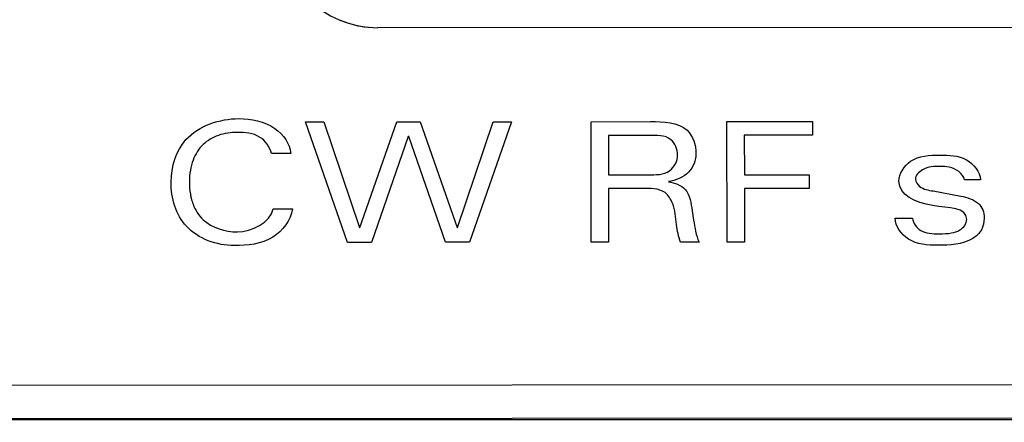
# Model space of a CAD drawing. Header units: inches. Extents: x 0 to 22, y 0 to 17.
# Tile 8 of 31: x 6.323 to 6.618, y 5.129 to 5.249. Entities that reach past the tile are written whole.
import ezdxf

# ---------------------------------------------------------------- set-up
doc = ezdxf.new("R2010")
doc.units = ezdxf.units.IN
doc.header["$LTSCALE"] = 1.21
doc.header["$MEASUREMENT"] = 0
doc.layers.get('0').update_dxf_attribs({"linetype": 'CONTINUOUS'})
for name, color, linetype in [('INTFCLR_4', 7, 'CONTINUOUS'), ('INTFCLR_5', 7, 'CONTINUOUS'), ('INTFCLR_6', 7, 'CONTINUOUS')]:
    doc.layers.add(name, color=color, linetype=linetype)

msp = doc.modelspace()

# ---------------------------------------------------------------- linework, layer by layer
at = {"color": 7, "linetype": 'CONTINUOUS'}
for p, q in [((6.6431465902, 5.2471386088), (6.4304694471, 5.2470432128)), ((3.7550399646, 5.1388746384), (7.4220395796, 5.1405194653)), ((3.7550458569, 5.1288746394), (7.4220454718, 5.1305194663)), ((5.5880353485, 5.1296968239), (7.4318067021, 5.1296968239))]:
    msp.add_line(p, q, dxfattribs=at)
at = {"color": 7, "linetype": 'CONTINUOUS', "true_color": 0x231f20}
for p, q in [((6.4087896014, 5.2188732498), (6.4142827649, 5.2188757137)), ((6.4213519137, 5.1827664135), (6.4087896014, 5.2188732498)), ((6.4142827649, 5.2188757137), (6.424957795, 5.1871693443)), ((6.4250527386, 5.1871693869), (6.4361469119, 5.2188855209)), ((6.4361469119, 5.2188855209), (6.4431456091, 5.2188886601)), ((6.4431456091, 5.2188886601), (6.4542682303, 5.1871824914)), ((6.4543631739, 5.187182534), (6.4649961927, 5.2188984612)), ((6.4705029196, 5.2189009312), (6.4579730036, 5.1827828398)), ((6.4649961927, 5.2188984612), (6.4705029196, 5.2189009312)), ((6.5350916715, 5.2189299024), (6.5607399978, 5.2189414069)), ((6.5351078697, 5.1828174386), (6.5350916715, 5.2189299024)), ((6.5607399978, 5.2189414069), (6.5607418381, 5.2148384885)), ((6.4395939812, 5.2144857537), (6.4285540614, 5.182769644)), ((6.4397024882, 5.2144858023), (6.4395939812, 5.2144857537)), ((6.4507708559, 5.1827796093), (6.4397024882, 5.2144858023)), ((6.5607418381, 5.2148384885), (6.5402882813, 5.2148293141)), ((6.5402882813, 5.2148293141), (6.5402935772, 5.2030224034)), ((6.5402935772, 5.2030224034), (6.5597570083, 5.2030311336)), ((6.5597570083, 5.2030311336), (6.5597588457, 5.1989349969)), ((6.5597588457, 5.1989349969), (6.5402954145, 5.1989262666)), ((6.5402954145, 5.1989262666), (6.5403026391, 5.1828197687)), ((6.424957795, 5.1871693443), (6.4250527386, 5.1871693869)), ((6.4542682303, 5.1871824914), (6.4543631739, 5.187182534)), ((6.4285540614, 5.182769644), (6.4213519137, 5.1827664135)), ((6.4579730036, 5.1827828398), (6.4507708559, 5.1827796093)), ((6.5403026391, 5.1828197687), (6.5351078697, 5.1828174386))]:
    msp.add_line(p, q, dxfattribs=at)
at = {"color": 7, "linetype": 'CONTINUOUS'}
msp.add_arc((6.4304561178, 5.2767597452), 0.0297165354, 180.0256999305, 270.0256999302, dxfattribs=at)
at = {"layer": 'INTFCLR_4', "color": 7, "linetype": 'CONTINUOUS', "true_color": 0x221f1f}
for p, q in [((6.4087896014, 5.2188732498), (6.4142827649, 5.2188757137)), ((6.4213519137, 5.1827664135), (6.4087896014, 5.2188732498)), ((6.4142827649, 5.2188757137), (6.424957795, 5.1871693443)), ((6.4250527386, 5.1871693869), (6.4361469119, 5.2188855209)), ((6.4361469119, 5.2188855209), (6.4431456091, 5.2188886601)), ((6.4431456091, 5.2188886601), (6.4542682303, 5.1871824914)), ((6.4543631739, 5.187182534), (6.4649961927, 5.2188984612)), ((6.4705029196, 5.2189009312), (6.4579730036, 5.1827828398)), ((6.4649961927, 5.2188984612), (6.4705029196, 5.2189009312)), ((6.4943880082, 5.2189116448), (6.5121424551, 5.2189196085)), ((6.4944042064, 5.182799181), (6.4943880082, 5.2189116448)), ((6.5350916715, 5.2189299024), (6.5607399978, 5.2189414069)), ((6.5351078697, 5.1828174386), (6.5350916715, 5.2189299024)), ((6.5607399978, 5.2189414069), (6.5607418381, 5.2148384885)), ((6.4395939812, 5.2144857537), (6.4285540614, 5.182769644)), ((6.4507708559, 5.1827796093), (6.4397024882, 5.2144858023)), ((6.5115475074, 5.2148164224), (6.499584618, 5.2148110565)), ((6.499584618, 5.2148110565), (6.499589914, 5.2030041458)), ((6.5607418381, 5.2148384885), (6.5402882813, 5.2148293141)), ((6.5402882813, 5.2148293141), (6.5402935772, 5.2030224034)), ((6.4043586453, 5.2093633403), (6.3985535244, 5.2093607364)), ((6.499589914, 5.2030041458), (6.5114442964, 5.2030094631)), ((6.5402935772, 5.2030224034), (6.5597570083, 5.2030311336)), ((6.5597570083, 5.2030311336), (6.5597588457, 5.1989349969)), ((6.6110543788, 5.2014536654), (6.6062936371, 5.20145153)), ((6.5096557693, 5.1989125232), (6.4995917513, 5.198908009)), ((6.4995917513, 5.198908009), (6.4995989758, 5.1828015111)), ((6.5597588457, 5.1989349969), (6.5402954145, 5.1989262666)), ((6.5402954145, 5.1989262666), (6.5403026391, 5.1828197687)), ((6.5968957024, 5.1981514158), (6.6051971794, 5.1966021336)), ((6.3990627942, 5.1928068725), (6.4048543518, 5.1928094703)), ((6.5854518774, 5.1899946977), (6.5906466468, 5.1899970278)), ((6.4285540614, 5.182769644), (6.4213519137, 5.1827664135)), ((6.4579730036, 5.1827828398), (6.4507708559, 5.1827796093)), ((6.4995989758, 5.1828015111), (6.4944042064, 5.182799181)), ((6.5267121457, 5.1828136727), (6.5212054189, 5.1828112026)), ((6.5403026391, 5.1828197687), (6.5351078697, 5.1828174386))]:
    msp.add_line(p, q, dxfattribs=at)
for points, knots in [([(6.3873625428, 5.1818017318), (6.3822321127, 5.1817994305), (6.3714776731, 5.1856038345), (6.3670759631, 5.2006390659), (6.3717307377, 5.2161090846), (6.3831177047, 5.2198111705), (6.3887967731, 5.2198137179)], [0, 0, 0, 0, 0.2568454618, 0.4905332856, 0.7156879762, 1, 1, 1, 1]), ([(6.3887967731, 5.2198137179), (6.3925292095, 5.2198153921), (6.3995784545, 5.2186141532), (6.4041355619, 5.2123243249), (6.4043586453, 5.2093633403)], [0, 0, 0, 0, 0.5569294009, 1, 1, 1, 1]), ([(6.5121424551, 5.2189196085), (6.5159134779, 5.2189213), (6.5235205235, 5.2188692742), (6.5258039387, 5.2118509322), (6.5258050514, 5.2093703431)], [0, 0, 0, 0, 0.6032080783, 1, 1, 1, 1]), ([(6.3985535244, 5.2093607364), (6.3981683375, 5.2113508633), (6.3951889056, 5.2152922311), (6.388665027, 5.2159531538), (6.3827202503, 5.2152279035), (6.3777306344, 5.2123354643), (6.3751619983, 5.2082187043), (6.3741529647, 5.2042363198), (6.3739092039, 5.200798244), (6.3741101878, 5.1979933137), (6.374429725, 5.196413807), (6.3745290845, 5.1960038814)], [0, 0, 0, 0, 0.1480539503, 0.3127466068, 0.4539585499, 0.5836378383, 0.7185727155, 0.79556356, 0.8823907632, 0.9692108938, 1, 1, 1, 1]), ([(6.5202985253, 5.208920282), (6.5202977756, 5.2105916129), (6.5185605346, 5.2150555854), (6.5138403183, 5.2148174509), (6.5115475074, 5.2148164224)], [0, 0, 0, 0, 0.4216122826, 1, 1, 1, 1]), ([(6.5114442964, 5.2030094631), (6.5136470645, 5.2030104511), (6.5181505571, 5.2028776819), (6.5202993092, 5.207172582), (6.5202985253, 5.208920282)], [0, 0, 0, 0, 0.5575967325, 1, 1, 1, 1]), ([(6.5258050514, 5.2093703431), (6.5258059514, 5.2073639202), (6.5240749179, 5.2029354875), (6.5197448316, 5.2012683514), (6.51754873, 5.2009641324)], [0, 0, 0, 0, 0.4750621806, 1, 1, 1, 1]), ([(6.5866404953, 5.2010493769), (6.5866394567, 5.2033648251), (6.5901755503, 5.2087055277), (6.59861909, 5.2089772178), (6.6069214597, 5.2088091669), (6.610934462, 5.2039055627), (6.6110543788, 5.2014536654)], [0, 0, 0, 0, 0.2217360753, 0.5060122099, 0.7649164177, 1, 1, 1, 1]), ([(6.5990489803, 5.2055037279), (6.5972149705, 5.2055029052), (6.5941994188, 5.2054626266), (6.5907788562, 5.2020410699), (6.5931139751, 5.1986752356), (6.5954856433, 5.1984138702), (6.5968957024, 5.1981514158)], [0, 0, 0, 0, 0.3484919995, 0.5683997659, 0.7274639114, 1, 1, 1, 1]), ([(6.6062936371, 5.20145153), (6.6058620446, 5.2034148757), (6.6027527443, 5.2055095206), (6.5999225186, 5.2055041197), (6.5990489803, 5.2055037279)], [0, 0, 0, 0, 0.6970837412, 1, 1, 1, 1]), ([(6.5175487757, 5.2008624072), (6.5193699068, 5.2006394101), (6.5238050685, 5.1990703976), (6.5243142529, 5.1944317), (6.5246598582, 5.1922189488)], [0, 0, 0, 0, 0.4503173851, 1, 1, 1, 1]), ([(6.6069499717, 5.189651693), (6.6069483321, 5.1933068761), (6.5954774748, 5.1927071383), (6.5866423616, 5.1968886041), (6.5866404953, 5.2010493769)], [0, 0, 0, 0, 0.4676565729, 1, 1, 1, 1]), ([(6.5212054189, 5.1828112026), (6.5205762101, 5.1844987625), (6.519797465, 5.1884315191), (6.5194916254, 5.1936920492), (6.516233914, 5.1990691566), (6.5119833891, 5.1989135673), (6.5096557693, 5.1989125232)], [0, 0, 0, 0, 0.2370450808, 0.5223474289, 0.693649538, 1, 1, 1, 1]), ([(6.6051971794, 5.1966021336), (6.6070630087, 5.1962454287), (6.6098638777, 5.1954675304), (6.6119459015, 5.1924804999), (6.6123231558, 5.1896424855), (6.6116697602, 5.1862874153), (6.6069785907, 5.1820675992), (6.6017850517, 5.1818979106), (6.5982050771, 5.1818963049)], [0, 0, 0, 0, 0.2001252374, 0.2801979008, 0.3687781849, 0.4961111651, 0.6228491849, 1, 1, 1, 1]), ([(6.3745290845, 5.1960038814), (6.3746781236, 5.1953889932), (6.3754010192, 5.1930097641), (6.3787480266, 5.187600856), (6.3847650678, 5.1859034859), (6.3884050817, 5.1859051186)], [0, 0, 0, 0, 0.1033346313, 0.4051411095, 1, 1, 1, 1]), ([(6.4048543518, 5.1928094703), (6.4043683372, 5.1894080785), (6.3992162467, 5.1824832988), (6.3913315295, 5.181803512), (6.3873625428, 5.1818017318)], [0, 0, 0, 0, 0.4640071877, 1, 1, 1, 1]), ([(6.5246598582, 5.1922189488), (6.5248030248, 5.1912976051), (6.5252961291, 5.1881339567), (6.5258171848, 5.1849093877), (6.5267121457, 5.1828136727)], [0, 0, 0, 0, 0.2903579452, 1, 1, 1, 1]), ([(6.5982050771, 5.1818963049), (6.5952200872, 5.1818949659), (6.5893782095, 5.1822347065), (6.5855958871, 5.1875282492), (6.5854518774, 5.1899946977)], [0, 0, 0, 0, 0.5471384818, 1, 1, 1, 1]), ([(6.5906466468, 5.1899970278), (6.5908358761, 5.1885200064), (6.5924966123, 5.186253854), (6.5958296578, 5.1854251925), (6.5989295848, 5.1852107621), (6.6020733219, 5.1854650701), (6.6053481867, 5.1862925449), (6.6069505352, 5.188395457), (6.6069499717, 5.189651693)], [0, 0, 0, 0, 0.2206487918, 0.3490178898, 0.5019576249, 0.6802921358, 0.8138552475, 1, 1, 1, 1])]:
    msp.add_open_spline(points, degree=3, knots=knots, dxfattribs=at)
msp.add_open_spline([(6.3884050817, 5.1859051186), (6.3926375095, 5.1859070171), (6.3982611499, 5.1886510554), (6.3990627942, 5.1928068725)], degree=3, dxfattribs=at)
at = {"layer": 'INTFCLR_5', "color": 7, "linetype": 'CONTINUOUS', "true_color": 0x231f20}
for p, q in [((6.4943880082, 5.2189116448), (6.5121424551, 5.2189196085)), ((6.4944042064, 5.182799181), (6.4943880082, 5.2189116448)), ((6.5115475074, 5.2148164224), (6.499584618, 5.2148110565)), ((6.499584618, 5.2148110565), (6.499589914, 5.2030041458)), ((6.4043586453, 5.2093633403), (6.3985535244, 5.2093607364)), ((6.499589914, 5.2030041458), (6.5114442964, 5.2030094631)), ((6.6110543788, 5.2014536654), (6.6062936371, 5.20145153)), ((6.5096557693, 5.1989125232), (6.4995917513, 5.198908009)), ((6.4995917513, 5.198908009), (6.4995989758, 5.1828015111)), ((6.5968957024, 5.1981514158), (6.6051971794, 5.1966021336)), ((6.3990627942, 5.1928068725), (6.4048543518, 5.1928094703)), ((6.5854518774, 5.1899946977), (6.5906466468, 5.1899970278)), ((6.4995989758, 5.1828015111), (6.4944042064, 5.182799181)), ((6.5267121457, 5.1828136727), (6.5212054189, 5.1828112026))]:
    msp.add_line(p, q, dxfattribs=at)
for points, knots in [([(6.3873625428, 5.1818017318), (6.3822321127, 5.1817994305), (6.3714776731, 5.1856038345), (6.3670759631, 5.2006390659), (6.3717307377, 5.2161090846), (6.3831177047, 5.2198111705), (6.3887967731, 5.2198137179)], [0, 0, 0, 0, 0.2568454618, 0.4905332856, 0.7156879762, 1, 1, 1, 1]), ([(6.3887967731, 5.2198137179), (6.3925292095, 5.2198153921), (6.3995784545, 5.2186141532), (6.4041355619, 5.2123243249), (6.4043586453, 5.2093633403)], [0, 0, 0, 0, 0.5569294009, 1, 1, 1, 1]), ([(6.5121424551, 5.2189196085), (6.5159134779, 5.2189213), (6.5235205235, 5.2188692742), (6.5258039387, 5.2118509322), (6.5258050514, 5.2093703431)], [0, 0, 0, 0, 0.6032080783, 1, 1, 1, 1]), ([(6.3985535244, 5.2093607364), (6.3981683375, 5.2113508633), (6.3951889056, 5.2152922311), (6.388665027, 5.2159531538), (6.3827202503, 5.2152279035), (6.3777306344, 5.2123354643), (6.3751619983, 5.2082187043), (6.3741529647, 5.2042363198), (6.3739092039, 5.200798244), (6.3741101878, 5.1979933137), (6.374429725, 5.196413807), (6.3745290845, 5.1960038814)], [0, 0, 0, 0, 0.1480539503, 0.3127466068, 0.4539585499, 0.5836378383, 0.7185727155, 0.79556356, 0.8823907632, 0.9692108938, 1, 1, 1, 1]), ([(6.5202985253, 5.208920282), (6.5202977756, 5.2105916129), (6.5185605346, 5.2150555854), (6.5138403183, 5.2148174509), (6.5115475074, 5.2148164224)], [0, 0, 0, 0, 0.4216122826, 1, 1, 1, 1]), ([(6.5114442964, 5.2030094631), (6.5136470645, 5.2030104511), (6.5181505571, 5.2028776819), (6.5202993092, 5.207172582), (6.5202985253, 5.208920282)], [0, 0, 0, 0, 0.5575967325, 1, 1, 1, 1]), ([(6.5258050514, 5.2093703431), (6.5258059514, 5.2073639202), (6.5240749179, 5.2029354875), (6.5197448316, 5.2012683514), (6.51754873, 5.2009641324)], [0, 0, 0, 0, 0.4750621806, 1, 1, 1, 1]), ([(6.5866404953, 5.2010493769), (6.5866394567, 5.2033648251), (6.5901755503, 5.2087055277), (6.59861909, 5.2089772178), (6.6069214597, 5.2088091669), (6.610934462, 5.2039055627), (6.6110543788, 5.2014536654)], [0, 0, 0, 0, 0.2217360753, 0.5060122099, 0.7649164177, 1, 1, 1, 1]), ([(6.5990489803, 5.2055037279), (6.5972149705, 5.2055029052), (6.5941994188, 5.2054626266), (6.5907788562, 5.2020410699), (6.5931139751, 5.1986752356), (6.5954856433, 5.1984138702), (6.5968957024, 5.1981514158)], [0, 0, 0, 0, 0.3484919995, 0.5683997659, 0.7274639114, 1, 1, 1, 1]), ([(6.6062936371, 5.20145153), (6.6058620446, 5.2034148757), (6.6027527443, 5.2055095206), (6.5999225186, 5.2055041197), (6.5990489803, 5.2055037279)], [0, 0, 0, 0, 0.6970837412, 1, 1, 1, 1]), ([(6.5175487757, 5.2008624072), (6.5193699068, 5.2006394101), (6.5238050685, 5.1990703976), (6.5243142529, 5.1944317), (6.5246598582, 5.1922189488)], [0, 0, 0, 0, 0.4503173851, 1, 1, 1, 1]), ([(6.6069499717, 5.189651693), (6.6069483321, 5.1933068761), (6.5954774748, 5.1927071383), (6.5866423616, 5.1968886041), (6.5866404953, 5.2010493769)], [0, 0, 0, 0, 0.4676565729, 1, 1, 1, 1]), ([(6.5212054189, 5.1828112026), (6.5205762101, 5.1844987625), (6.519797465, 5.1884315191), (6.5194916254, 5.1936920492), (6.516233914, 5.1990691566), (6.5119833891, 5.1989135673), (6.5096557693, 5.1989125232)], [0, 0, 0, 0, 0.2370450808, 0.5223474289, 0.693649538, 1, 1, 1, 1]), ([(6.6051971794, 5.1966021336), (6.6070630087, 5.1962454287), (6.6098638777, 5.1954675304), (6.6119459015, 5.1924804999), (6.6123231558, 5.1896424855), (6.6116697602, 5.1862874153), (6.6069785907, 5.1820675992), (6.6017850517, 5.1818979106), (6.5982050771, 5.1818963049)], [0, 0, 0, 0, 0.2001252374, 0.2801979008, 0.3687781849, 0.4961111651, 0.6228491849, 1, 1, 1, 1]), ([(6.3745290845, 5.1960038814), (6.3746781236, 5.1953889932), (6.3754010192, 5.1930097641), (6.3787480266, 5.187600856), (6.3847650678, 5.1859034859), (6.3884050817, 5.1859051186)], [0, 0, 0, 0, 0.1033346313, 0.4051411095, 1, 1, 1, 1]), ([(6.4048543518, 5.1928094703), (6.4043683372, 5.1894080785), (6.3992162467, 5.1824832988), (6.3913315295, 5.181803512), (6.3873625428, 5.1818017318)], [0, 0, 0, 0, 0.4640071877, 1, 1, 1, 1]), ([(6.5246598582, 5.1922189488), (6.5248030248, 5.1912976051), (6.5252961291, 5.1881339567), (6.5258171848, 5.1849093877), (6.5267121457, 5.1828136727)], [0, 0, 0, 0, 0.2903579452, 1, 1, 1, 1]), ([(6.5982050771, 5.1818963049), (6.5952200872, 5.1818949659), (6.5893782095, 5.1822347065), (6.5855958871, 5.1875282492), (6.5854518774, 5.1899946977)], [0, 0, 0, 0, 0.5471384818, 1, 1, 1, 1]), ([(6.5906466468, 5.1899970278), (6.5908358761, 5.1885200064), (6.5924966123, 5.186253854), (6.5958296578, 5.1854251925), (6.5989295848, 5.1852107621), (6.6020733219, 5.1854650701), (6.6053481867, 5.1862925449), (6.6069505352, 5.188395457), (6.6069499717, 5.189651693)], [0, 0, 0, 0, 0.2206487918, 0.3490178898, 0.5019576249, 0.6802921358, 0.8138552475, 1, 1, 1, 1])]:
    msp.add_open_spline(points, degree=3, knots=knots, dxfattribs=at)
msp.add_open_spline([(6.3884050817, 5.1859051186), (6.3926375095, 5.1859070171), (6.3982611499, 5.1886510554), (6.3990627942, 5.1928068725)], degree=3, dxfattribs=at)
at = {"layer": 'INTFCLR_6', "color": 7, "linetype": 'CONTINUOUS', "true_color": 0xe6e7e8}
for p, q in [((6.6431465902, 5.2471386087), (6.4304694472, 5.2470432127)), ((3.7550399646, 5.1388746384), (7.4220395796, 5.1405194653))]:
    msp.add_line(p, q, dxfattribs=at)
msp.add_arc((6.430980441, 5.2780488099), 0.0310572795, 247.0451261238, 248.0522383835, dxfattribs=at)
msp.add_open_spline([(6.4193724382, 5.2492424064), (6.4229357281, 5.2478065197), (6.4267410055, 5.2470415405), (6.4304694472, 5.2470432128)], degree=3, dxfattribs=at)

doc.saveas('drawing.dxf')
